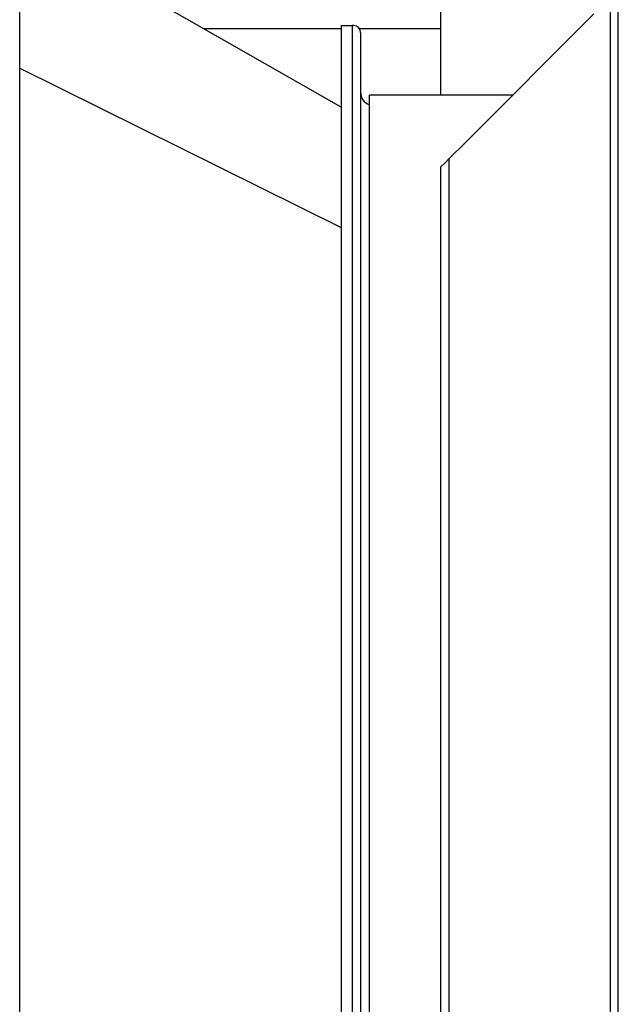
# Model space of a CAD drawing. Header units: inches. Extents: x 24 to 1128, y -58 to 748.
# Tile 95 of 256: x 175 to 188, y 304 to 326. Entities that reach past the tile are written whole.
import ezdxf

# ---------------------------------------------------------------- set-up
doc = ezdxf.new("R2010")
doc.units = ezdxf.units.IN
doc.header["$LTSCALE"] = 32
doc.header["$MEASUREMENT"] = 0
doc.layers.add('Visible (ANSI)', color=7, linetype='Continuous', lineweight=30)

msp = doc.modelspace()

# ---------------------------------------------------------------- linework, layer by layer
at = {"layer": 'Visible (ANSI)'}
for p, q in [((188.09967, 303.55588), (188.09967, 335.2943)), ((184.09967, 324.03766), (184.09967, 331.92117)), ((174.59967, 267.04617), (174.59967, 331.54617)), ((181.84967, 323.76362), (174.59967, 327.91062)), ((187.91567, 326.23717), (187.91567, 267.04617)), ((187.54767, 325.86917), (184.65167, 322.97317)), ((178.74206, 325.54117), (181.84967, 325.54117)), ((181.84967, 325.60867), (181.84967, 281.48367)), ((181.84967, 325.60867), (182.09967, 325.60867)), ((182.09967, 325.60867), (182.09967, 281.48367)), ((182.13087, 325.60867), (182.09967, 325.60867)), ((182.09967, 325.60867), (182.09967, 281.48367)), ((182.2595, 325.54117), (184.09967, 325.54117)), ((182.28717, 325.45237), (182.28717, 281.63997)), ((174.59967, 324.6464), (181.84967, 321.05499)), ((174.59967, 324.6464), (181.84967, 321.05499)), ((185.71617, 324.03766), (182.48487, 324.03766)), ((182.48487, 283.05467), (182.48487, 324.03766)), ((184.65167, 322.97317), (184.28367, 322.60517)), ((184.19167, 322.51317), (184.09967, 322.42117)), ((184.09967, 267.04617), (184.09967, 322.42117)), ((184.19167, 322.51317), (184.28367, 322.60517)), ((184.28367, 267.04617), (184.28367, 322.60517)), ((188.09967, 287.34233), (188.09967, 303.55588))]:
    msp.add_line(p, q, dxfattribs=at)
for centre, radius, start, end in [((182.13087, 325.45237), 0.1563, 0, 90), ((182.59967, 324.10867), 0.3125, 180, 248.447107)]:
    msp.add_arc(centre, radius, start, end, dxfattribs=at)

doc.saveas('drawing.dxf')
